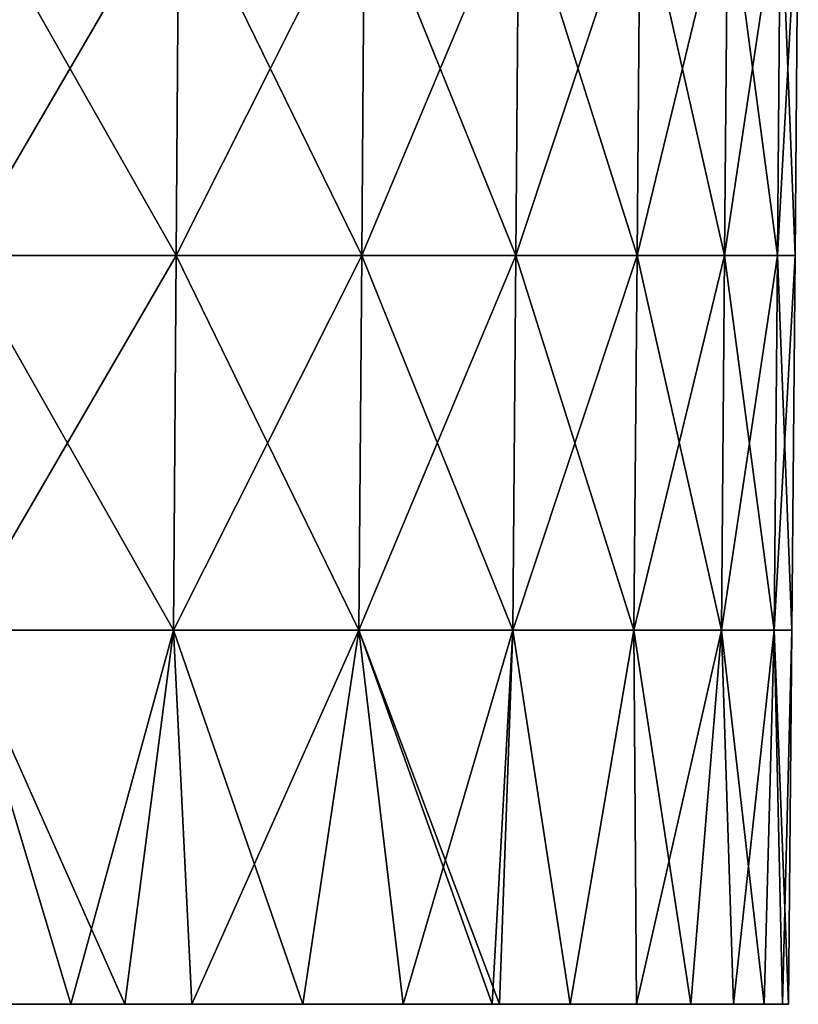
# Model space of a CAD drawing. Header units: millimetres. Extents: x -125 to 125, y -51 to 12.
# Tile 75 of 79: x 100 to 125, y -51 to -20. Entities that reach past the tile are written whole.
import ezdxf

# ---------------------------------------------------------------- set-up
doc = ezdxf.new("R2010")
doc.units = ezdxf.units.MM
doc.header["$LTSCALE"] = 65.185185
for name, color, linetype in [('117', 7, 'CONTINUOUS'), ('118', 7, 'CONTINUOUS'), ('119', 7, 'CONTINUOUS')]:
    doc.layers.add(name, color=color, linetype=linetype)

msp = doc.modelspace()

# ---------------------------------------------------------------- linework, layer by layer
at = {"layer": '117', "color": 1, "linetype": 'CONTINUOUS'}
for points in [[(104.892, -27.061, 67.41), (98.091, -15.076, 77.14), (98.009, -27.061, 77.075), (104.892, -27.061, 67.41)], [(104.98, -15.076, 67.467), (98.091, -15.076, 77.14), (104.892, -27.061, 67.41), (104.98, -15.076, 67.467)], [(110.825, -27.061, 57.134), (104.98, -15.076, 67.467), (104.892, -27.061, 67.41), (110.825, -27.061, 57.134)], [(110.918, -15.076, 57.182), (104.98, -15.076, 67.467), (110.825, -27.061, 57.134), (110.918, -15.076, 57.182)], [(115.754, -27.061, 46.341), (110.918, -15.076, 57.182), (110.825, -27.061, 57.134), (115.754, -27.061, 46.341)], [(115.851, -15.076, 46.38), (110.918, -15.076, 57.182), (115.754, -27.061, 46.341), (115.851, -15.076, 46.38)], [(119.635, -27.061, 35.128), (115.851, -15.076, 46.38), (115.754, -27.061, 46.341), (119.635, -27.061, 35.128)], [(119.735, -15.076, 35.157), (115.851, -15.076, 46.38), (119.635, -27.061, 35.128), (119.735, -15.076, 35.157)], [(122.432, -27.061, 23.597), (119.735, -15.076, 35.157), (119.635, -27.061, 35.128), (122.432, -27.061, 23.597)], [(122.535, -15.076, 23.617), (119.735, -15.076, 35.157), (122.432, -27.061, 23.597), (122.535, -15.076, 23.617)], [(124.121, -27.061, 11.852), (122.535, -15.076, 23.617), (122.432, -27.061, 23.597), (124.121, -27.061, 11.852)], [(124.225, -15.076, 11.862), (122.535, -15.076, 23.617), (124.121, -27.061, 11.852), (124.225, -15.076, 11.862)], [(124.685, -27.061), (124.225, -15.076, 11.862), (124.121, -27.061, 11.852), (124.685, -27.061)], [(124.79, -15.076), (124.225, -15.076, 11.862), (124.685, -27.061), (124.79, -15.076)], [(104.804, -39.047, 67.353), (98.009, -27.061, 77.075), (97.927, -39.047, 77.011), (104.804, -39.047, 67.353)], [(104.892, -27.061, 67.41), (98.009, -27.061, 77.075), (104.804, -39.047, 67.353), (104.892, -27.061, 67.41)], [(110.732, -39.047, 57.086), (104.892, -27.061, 67.41), (104.804, -39.047, 67.353), (110.732, -39.047, 57.086)], [(110.825, -27.061, 57.134), (104.892, -27.061, 67.41), (110.732, -39.047, 57.086), (110.825, -27.061, 57.134)], [(115.657, -39.047, 46.302), (110.825, -27.061, 57.134), (110.732, -39.047, 57.086), (115.657, -39.047, 46.302)], [(115.754, -27.061, 46.341), (110.825, -27.061, 57.134), (115.657, -39.047, 46.302), (115.754, -27.061, 46.341)], [(119.534, -39.047, 35.098), (115.754, -27.061, 46.341), (115.657, -39.047, 46.302), (119.534, -39.047, 35.098)], [(119.635, -27.061, 35.128), (115.754, -27.061, 46.341), (119.534, -39.047, 35.098), (119.635, -27.061, 35.128)], [(122.329, -39.047, 23.577), (119.635, -27.061, 35.128), (119.534, -39.047, 35.098), (122.329, -39.047, 23.577)], [(122.432, -27.061, 23.597), (119.635, -27.061, 35.128), (122.329, -39.047, 23.577), (122.432, -27.061, 23.597)], [(124.017, -39.047, 11.842), (122.432, -27.061, 23.597), (122.329, -39.047, 23.577), (124.017, -39.047, 11.842)], [(124.121, -27.061, 11.852), (122.432, -27.061, 23.597), (124.017, -39.047, 11.842), (124.121, -27.061, 11.852)], [(124.581, -39.047), (124.121, -27.061, 11.852), (124.017, -39.047, 11.842), (124.581, -39.047)], [(124.685, -27.061), (124.121, -27.061, 11.852), (124.581, -39.047), (124.685, -27.061)], [(101.518, -51.02, 72.031), (97.927, -39.047, 77.011), (97.319, -51.02, 77.61), (101.518, -51.02, 72.031)], [(104.804, -39.047, 67.353), (97.927, -39.047, 77.011), (103.245, -51.02, 69.533), (104.804, -39.047, 67.353)], [(103.245, -51.02, 69.533), (97.927, -39.047, 77.011), (101.518, -51.02, 72.031), (103.245, -51.02, 69.533)], [(105.397, -51.02, 66.225), (104.804, -39.047, 67.353), (103.245, -51.02, 69.533), (105.397, -51.02, 66.225)], [(110.732, -39.047, 57.086), (104.804, -39.047, 67.353), (108.944, -51.02, 60.212), (110.732, -39.047, 57.086)], [(108.944, -51.02, 60.212), (104.804, -39.047, 67.353), (105.397, -51.02, 66.225), (108.944, -51.02, 60.212)], [(112.149, -51.02, 54.008), (110.732, -39.047, 57.086), (108.944, -51.02, 60.212), (112.149, -51.02, 54.008)], [(115.657, -39.047, 46.302), (110.732, -39.047, 57.086), (115.23, -51.02, 47.079), (115.657, -39.047, 46.302)], [(115.23, -51.02, 47.079), (110.732, -39.047, 57.086), (115.001, -51.02, 47.635), (115.23, -51.02, 47.079)], [(115.001, -51.02, 47.635), (110.732, -39.047, 57.086), (112.149, -51.02, 54.008), (115.001, -51.02, 47.635)], [(117.491, -51.02, 41.112), (115.657, -39.047, 46.302), (115.23, -51.02, 47.079), (117.491, -51.02, 41.112)], [(119.534, -39.047, 35.098), (115.657, -39.047, 46.302), (117.491, -51.02, 41.112), (119.534, -39.047, 35.098)], [(119.611, -51.02, 34.459), (119.534, -39.047, 35.098), (117.491, -51.02, 41.112), (119.611, -51.02, 34.459)], [(121.355, -51.02, 27.699), (119.534, -39.047, 35.098), (119.611, -51.02, 34.459), (121.355, -51.02, 27.699)], [(122.329, -39.047, 23.577), (119.534, -39.047, 35.098), (121.355, -51.02, 27.699), (122.329, -39.047, 23.577)], [(122.717, -51.02, 20.851), (122.329, -39.047, 23.577), (121.355, -51.02, 27.699), (122.717, -51.02, 20.851)], [(123.694, -51.02, 13.937), (122.329, -39.047, 23.577), (122.717, -51.02, 20.851), (123.694, -51.02, 13.937)], [(124.017, -39.047, 11.842), (122.329, -39.047, 23.577), (123.694, -51.02, 13.937), (124.017, -39.047, 11.842)], [(124.28, -51.02, 6.979), (124.017, -39.047, 11.842), (123.694, -51.02, 13.937), (124.28, -51.02, 6.979)], [(124.581, -39.047), (124.017, -39.047, 11.842), (124.476, -51.02), (124.581, -39.047)], [(124.476, -51.02), (124.017, -39.047, 11.842), (124.28, -51.02, 6.979), (124.476, -51.02)]]:
    msp.add_3dface(points, dxfattribs=at)
at = {"layer": '118', "color": 1, "linetype": 'CONTINUOUS'}
for points in [[(104.98, -15.076, -67.467), (98.009, -27.061, -77.075), (98.091, -15.076, -77.14), (104.98, -15.076, -67.467)], [(104.892, -27.061, -67.41), (98.009, -27.061, -77.075), (104.98, -15.076, -67.467), (104.892, -27.061, -67.41)], [(110.825, -27.061, -57.134), (104.892, -27.061, -67.41), (110.918, -15.076, -57.182), (110.825, -27.061, -57.134)], [(110.918, -15.076, -57.182), (104.892, -27.061, -67.41), (104.98, -15.076, -67.467), (110.918, -15.076, -57.182)], [(115.754, -27.061, -46.341), (110.825, -27.061, -57.134), (115.851, -15.076, -46.38), (115.754, -27.061, -46.341)], [(115.851, -15.076, -46.38), (110.825, -27.061, -57.134), (110.918, -15.076, -57.182), (115.851, -15.076, -46.38)], [(119.635, -27.061, -35.128), (115.754, -27.061, -46.341), (119.735, -15.076, -35.157), (119.635, -27.061, -35.128)], [(119.735, -15.076, -35.157), (115.754, -27.061, -46.341), (115.851, -15.076, -46.38), (119.735, -15.076, -35.157)], [(122.535, -15.076, -23.617), (119.635, -27.061, -35.128), (119.735, -15.076, -35.157), (122.535, -15.076, -23.617)], [(122.432, -27.061, -23.597), (119.635, -27.061, -35.128), (122.535, -15.076, -23.617), (122.432, -27.061, -23.597)], [(124.121, -27.061, -11.852), (122.432, -27.061, -23.597), (124.225, -15.076, -11.862), (124.121, -27.061, -11.852)], [(124.225, -15.076, -11.862), (122.432, -27.061, -23.597), (122.535, -15.076, -23.617), (124.225, -15.076, -11.862)], [(124.79, -15.076), (124.685, -27.061), (124.121, -27.061, -11.852), (124.79, -15.076)], [(124.79, -15.076), (124.121, -27.061, -11.852), (124.225, -15.076, -11.862), (124.79, -15.076)], [(104.804, -39.047, -67.353), (97.927, -39.047, -77.011), (104.892, -27.061, -67.41), (104.804, -39.047, -67.353)], [(104.892, -27.061, -67.41), (97.927, -39.047, -77.011), (98.009, -27.061, -77.075), (104.892, -27.061, -67.41)], [(110.732, -39.047, -57.086), (104.804, -39.047, -67.353), (110.825, -27.061, -57.134), (110.732, -39.047, -57.086)], [(110.825, -27.061, -57.134), (104.804, -39.047, -67.353), (104.892, -27.061, -67.41), (110.825, -27.061, -57.134)], [(115.754, -27.061, -46.341), (110.732, -39.047, -57.086), (110.825, -27.061, -57.134), (115.754, -27.061, -46.341)], [(115.657, -39.047, -46.302), (110.732, -39.047, -57.086), (115.754, -27.061, -46.341), (115.657, -39.047, -46.302)], [(119.635, -27.061, -35.128), (115.657, -39.047, -46.302), (115.754, -27.061, -46.341), (119.635, -27.061, -35.128)], [(119.534, -39.047, -35.098), (115.657, -39.047, -46.302), (119.635, -27.061, -35.128), (119.534, -39.047, -35.098)], [(122.432, -27.061, -23.597), (119.534, -39.047, -35.098), (119.635, -27.061, -35.128), (122.432, -27.061, -23.597)], [(122.329, -39.047, -23.577), (119.534, -39.047, -35.098), (122.432, -27.061, -23.597), (122.329, -39.047, -23.577)], [(124.121, -27.061, -11.852), (122.329, -39.047, -23.577), (122.432, -27.061, -23.597), (124.121, -27.061, -11.852)], [(124.017, -39.047, -11.842), (122.329, -39.047, -23.577), (124.121, -27.061, -11.852), (124.017, -39.047, -11.842)], [(124.685, -27.061), (124.017, -39.047, -11.842), (124.121, -27.061, -11.852), (124.685, -27.061)], [(124.685, -27.061), (124.581, -39.047), (124.017, -39.047, -11.842), (124.685, -27.061)], [(101.518, -51.02, -72.031), (97.319, -51.02, -77.61), (97.927, -39.047, -77.011), (101.518, -51.02, -72.031)], [(104.804, -39.047, -67.353), (101.518, -51.02, -72.031), (97.927, -39.047, -77.011), (104.804, -39.047, -67.353)], [(103.245, -51.02, -69.533), (101.518, -51.02, -72.031), (104.804, -39.047, -67.353), (103.245, -51.02, -69.533)], [(105.397, -51.02, -66.225), (103.245, -51.02, -69.533), (104.804, -39.047, -67.353), (105.397, -51.02, -66.225)], [(110.732, -39.047, -57.086), (105.397, -51.02, -66.225), (104.804, -39.047, -67.353), (110.732, -39.047, -57.086)], [(108.944, -51.02, -60.212), (105.397, -51.02, -66.225), (110.732, -39.047, -57.086), (108.944, -51.02, -60.212)], [(112.149, -51.02, -54.008), (108.944, -51.02, -60.212), (110.732, -39.047, -57.086), (112.149, -51.02, -54.008)], [(115.657, -39.047, -46.302), (112.149, -51.02, -54.008), (110.732, -39.047, -57.086), (115.657, -39.047, -46.302)], [(115.001, -51.02, -47.635), (112.149, -51.02, -54.008), (115.657, -39.047, -46.302), (115.001, -51.02, -47.635)], [(115.23, -51.02, -47.079), (115.001, -51.02, -47.635), (115.657, -39.047, -46.302), (115.23, -51.02, -47.079)], [(117.491, -51.02, -41.112), (115.23, -51.02, -47.079), (115.657, -39.047, -46.302), (117.491, -51.02, -41.112)], [(119.534, -39.047, -35.098), (117.491, -51.02, -41.112), (115.657, -39.047, -46.302), (119.534, -39.047, -35.098)], [(119.611, -51.02, -34.459), (117.491, -51.02, -41.112), (119.534, -39.047, -35.098), (119.611, -51.02, -34.459)], [(122.329, -39.047, -23.577), (119.611, -51.02, -34.459), (119.534, -39.047, -35.098), (122.329, -39.047, -23.577)], [(121.355, -51.02, -27.699), (119.611, -51.02, -34.459), (122.329, -39.047, -23.577), (121.355, -51.02, -27.699)], [(122.717, -51.02, -20.851), (121.355, -51.02, -27.699), (122.329, -39.047, -23.577), (122.717, -51.02, -20.851)], [(124.017, -39.047, -11.842), (122.717, -51.02, -20.851), (122.329, -39.047, -23.577), (124.017, -39.047, -11.842)], [(123.694, -51.02, -13.937), (122.717, -51.02, -20.851), (124.017, -39.047, -11.842), (123.694, -51.02, -13.937)], [(124.28, -51.02, -6.979), (123.694, -51.02, -13.937), (124.017, -39.047, -11.842), (124.28, -51.02, -6.979)], [(124.581, -39.047), (124.28, -51.02, -6.979), (124.017, -39.047, -11.842), (124.581, -39.047)], [(124.581, -39.047), (124.476, -51.02), (124.28, -51.02, -6.979), (124.581, -39.047)]]:
    msp.add_3dface(points, dxfattribs=at)
at = {"layer": '119', "color": 1, "linetype": 'CONTINUOUS'}
for points in [[(101.518, -51.02, -72.031), (103.245, -51.02, -69.533), (91.256, -51.02, -73.314), (101.518, -51.02, -72.031)], [(97.319, -51.02, -77.61), (101.518, -51.02, -72.031), (91.256, -51.02, -73.314), (97.319, -51.02, -77.61)], [(91.256, -51.02, 62.035), (101.518, -51.02, 72.031), (91.256, -51.02, 73.314), (91.256, -51.02, 62.035)], [(101.518, -51.02, 72.031), (97.319, -51.02, 77.61), (91.256, -51.02, 73.314), (101.518, -51.02, 72.031)], [(103.242, -51.02, 57.876), (103.245, -51.02, 69.533), (91.256, -51.02, 62.035), (103.242, -51.02, 57.876)], [(103.245, -51.02, 69.533), (101.518, -51.02, 72.031), (91.256, -51.02, 62.035), (103.245, -51.02, 69.533)], [(103.242, -51.02, -23.15), (103.242, -51.02, -11.575), (91.256, -51.02, -16.919), (103.242, -51.02, -23.15)], [(91.256, -51.02, -39.477), (103.242, -51.02, -34.726), (91.256, -51.02, -28.198), (91.256, -51.02, -39.477)], [(103.242, -51.02, -34.726), (103.242, -51.02, -23.15), (91.256, -51.02, -28.198), (103.242, -51.02, -34.726)], [(91.256, -51.02, -50.756), (103.242, -51.02, -46.301), (91.256, -51.02, -39.477), (91.256, -51.02, -50.756)], [(103.242, -51.02, -46.301), (103.242, -51.02, -34.726), (91.256, -51.02, -39.477), (103.242, -51.02, -46.301)], [(91.256, -51.02, -62.035), (103.242, -51.02, -57.876), (91.256, -51.02, -50.756), (91.256, -51.02, -62.035)], [(103.242, -51.02, -57.876), (103.242, -51.02, -46.301), (91.256, -51.02, -50.756), (103.242, -51.02, -57.876)], [(91.256, -51.02, -28.198), (103.242, -51.02, -23.15), (91.256, -51.02, -16.919), (91.256, -51.02, -28.198)], [(91.256, -51.02, 39.477), (103.242, -51.02, 46.301), (91.256, -51.02, 50.756), (91.256, -51.02, 39.477)], [(103.242, -51.02, 46.301), (103.242, -51.02, 57.876), (91.256, -51.02, 50.756), (103.242, -51.02, 46.301)], [(91.256, -51.02, 28.198), (103.242, -51.02, 34.726), (91.256, -51.02, 39.477), (91.256, -51.02, 28.198)], [(103.242, -51.02, 34.726), (103.242, -51.02, 46.301), (91.256, -51.02, 39.477), (103.242, -51.02, 34.726)], [(91.256, -51.02, 16.919), (103.242, -51.02, 23.15), (91.256, -51.02, 28.198), (91.256, -51.02, 16.919)], [(103.242, -51.02, 23.15), (103.242, -51.02, 34.726), (91.256, -51.02, 28.198), (103.242, -51.02, 23.15)], [(91.256, -51.02, 5.64), (103.242, -51.02, 11.575), (91.256, -51.02, 16.919), (91.256, -51.02, 5.64)], [(103.242, -51.02, 11.575), (103.242, -51.02, 23.15), (91.256, -51.02, 16.919), (103.242, -51.02, 11.575)], [(91.256, -51.02, -5.64), (103.242, -51.02), (91.256, -51.02, 5.64), (91.256, -51.02, -5.64)], [(103.242, -51.02), (103.242, -51.02, 11.575), (91.256, -51.02, 5.64), (103.242, -51.02)], [(91.256, -51.02, -16.919), (103.242, -51.02, -11.575), (91.256, -51.02, -5.64), (91.256, -51.02, -16.919)], [(103.242, -51.02, -11.575), (103.242, -51.02), (91.256, -51.02, -5.64), (103.242, -51.02, -11.575)], [(91.256, -51.02, -73.314), (103.245, -51.02, -69.533), (91.256, -51.02, -62.035), (91.256, -51.02, -73.314)], [(103.245, -51.02, -69.533), (103.242, -51.02, -57.876), (91.256, -51.02, -62.035), (103.245, -51.02, -69.533)], [(91.256, -51.02, 50.756), (103.242, -51.02, 57.876), (91.256, -51.02, 62.035), (91.256, -51.02, 50.756)], [(105.397, -51.02, 66.225), (103.245, -51.02, 69.533), (103.242, -51.02, 57.876), (105.397, -51.02, 66.225)], [(108.944, -51.02, 60.212), (105.397, -51.02, 66.225), (103.242, -51.02, 57.876), (108.944, -51.02, 60.212)], [(103.242, -51.02, 46.301), (112.149, -51.02, 54.008), (103.242, -51.02, 57.876), (103.242, -51.02, 46.301)], [(112.149, -51.02, 54.008), (108.944, -51.02, 60.212), (103.242, -51.02, 57.876), (112.149, -51.02, 54.008)], [(115.001, -51.02, 47.635), (112.149, -51.02, 54.008), (103.242, -51.02, 46.301), (115.001, -51.02, 47.635)], [(115.227, -51.02, 35.282), (115.23, -51.02, 47.079), (103.242, -51.02, 46.301), (115.227, -51.02, 35.282)], [(115.23, -51.02, 47.079), (115.001, -51.02, 47.635), (103.242, -51.02, 46.301), (115.23, -51.02, 47.079)], [(103.242, -51.02, 34.726), (115.227, -51.02, 35.282), (103.242, -51.02, 46.301), (103.242, -51.02, 34.726)], [(103.242, -51.02, 23.15), (115.227, -51.02, 23.521), (103.242, -51.02, 34.726), (103.242, -51.02, 23.15)], [(115.227, -51.02, 23.521), (115.227, -51.02, 35.282), (103.242, -51.02, 34.726), (115.227, -51.02, 23.521)], [(103.242, -51.02, 11.575), (115.227, -51.02, 11.761), (103.242, -51.02, 23.15), (103.242, -51.02, 11.575)], [(103.242, -51.02), (115.227, -51.02, 11.761), (103.242, -51.02, 11.575), (103.242, -51.02)], [(103.242, -51.02, -57.876), (115.23, -51.02, -47.079), (103.242, -51.02, -46.301), (103.242, -51.02, -57.876)], [(115.23, -51.02, -47.079), (115.227, -51.02, -35.282), (103.242, -51.02, -46.301), (115.23, -51.02, -47.079)], [(115.001, -51.02, -47.635), (115.23, -51.02, -47.079), (103.242, -51.02, -57.876), (115.001, -51.02, -47.635)], [(112.149, -51.02, -54.008), (115.001, -51.02, -47.635), (103.242, -51.02, -57.876), (112.149, -51.02, -54.008)], [(108.944, -51.02, -60.212), (112.149, -51.02, -54.008), (103.242, -51.02, -57.876), (108.944, -51.02, -60.212)], [(103.245, -51.02, -69.533), (108.944, -51.02, -60.212), (103.242, -51.02, -57.876), (103.245, -51.02, -69.533)], [(115.227, -51.02, 11.761), (115.227, -51.02, 23.521), (103.242, -51.02, 23.15), (115.227, -51.02, 11.761)], [(103.242, -51.02, -11.575), (115.227, -51.02, 0), (103.242, -51.02), (103.242, -51.02, -11.575)], [(115.227, -51.02, 0), (115.227, -51.02, 11.761), (103.242, -51.02), (115.227, -51.02, 0)], [(103.242, -51.02, -23.15), (115.227, -51.02, -11.761), (103.242, -51.02, -11.575), (103.242, -51.02, -23.15)], [(115.227, -51.02, -11.761), (115.227, -51.02, 0), (103.242, -51.02, -11.575), (115.227, -51.02, -11.761)], [(103.242, -51.02, -34.726), (115.227, -51.02, -23.521), (103.242, -51.02, -23.15), (103.242, -51.02, -34.726)], [(115.227, -51.02, -23.521), (115.227, -51.02, -11.761), (103.242, -51.02, -23.15), (115.227, -51.02, -23.521)], [(103.242, -51.02, -46.301), (115.227, -51.02, -35.282), (103.242, -51.02, -34.726), (103.242, -51.02, -46.301)], [(115.227, -51.02, -35.282), (115.227, -51.02, -23.521), (103.242, -51.02, -34.726), (115.227, -51.02, -35.282)], [(103.245, -51.02, -69.533), (105.397, -51.02, -66.225), (108.944, -51.02, -60.212), (103.245, -51.02, -69.533)], [(115.227, -51.02, 11.761), (122.717, -51.02, 20.851), (115.227, -51.02, 23.521), (115.227, -51.02, 11.761)], [(122.717, -51.02, 20.851), (121.355, -51.02, 27.699), (115.227, -51.02, 23.521), (122.717, -51.02, 20.851)], [(123.694, -51.02, 13.937), (122.717, -51.02, 20.851), (115.227, -51.02, 11.761), (123.694, -51.02, 13.937)], [(115.227, -51.02, 0), (124.28, -51.02, 6.979), (115.227, -51.02, 11.761), (115.227, -51.02, 0)], [(124.28, -51.02, 6.979), (123.694, -51.02, 13.937), (115.227, -51.02, 11.761), (124.28, -51.02, 6.979)], [(115.227, -51.02, -11.761), (124.476, -51.02), (115.227, -51.02, 0), (115.227, -51.02, -11.761)], [(124.28, -51.02, -6.979), (124.476, -51.02), (115.227, -51.02, -11.761), (124.28, -51.02, -6.979)], [(124.476, -51.02), (124.28, -51.02, 6.979), (115.227, -51.02, 0), (124.476, -51.02)], [(121.355, -51.02, 27.699), (119.611, -51.02, 34.459), (115.227, -51.02, 23.521), (121.355, -51.02, 27.699)], [(117.491, -51.02, 41.112), (115.23, -51.02, 47.079), (115.227, -51.02, 35.282), (117.491, -51.02, 41.112)], [(115.227, -51.02, 23.521), (119.611, -51.02, 34.459), (115.227, -51.02, 35.282), (115.227, -51.02, 23.521)], [(119.611, -51.02, 34.459), (117.491, -51.02, 41.112), (115.227, -51.02, 35.282), (119.611, -51.02, 34.459)], [(121.355, -51.02, -27.699), (122.717, -51.02, -20.851), (115.227, -51.02, -23.521), (121.355, -51.02, -27.699)], [(119.611, -51.02, -34.459), (121.355, -51.02, -27.699), (115.227, -51.02, -35.282), (119.611, -51.02, -34.459)], [(117.491, -51.02, -41.112), (119.611, -51.02, -34.459), (115.227, -51.02, -35.282), (117.491, -51.02, -41.112)], [(115.23, -51.02, -47.079), (117.491, -51.02, -41.112), (115.227, -51.02, -35.282), (115.23, -51.02, -47.079)], [(115.227, -51.02, -35.282), (121.355, -51.02, -27.699), (115.227, -51.02, -23.521), (115.227, -51.02, -35.282)], [(115.227, -51.02, -23.521), (123.694, -51.02, -13.937), (115.227, -51.02, -11.761), (115.227, -51.02, -23.521)], [(123.694, -51.02, -13.937), (124.28, -51.02, -6.979), (115.227, -51.02, -11.761), (123.694, -51.02, -13.937)], [(122.717, -51.02, -20.851), (123.694, -51.02, -13.937), (115.227, -51.02, -23.521), (122.717, -51.02, -20.851)]]:
    msp.add_3dface(points, dxfattribs=at)

doc.saveas('drawing.dxf')
